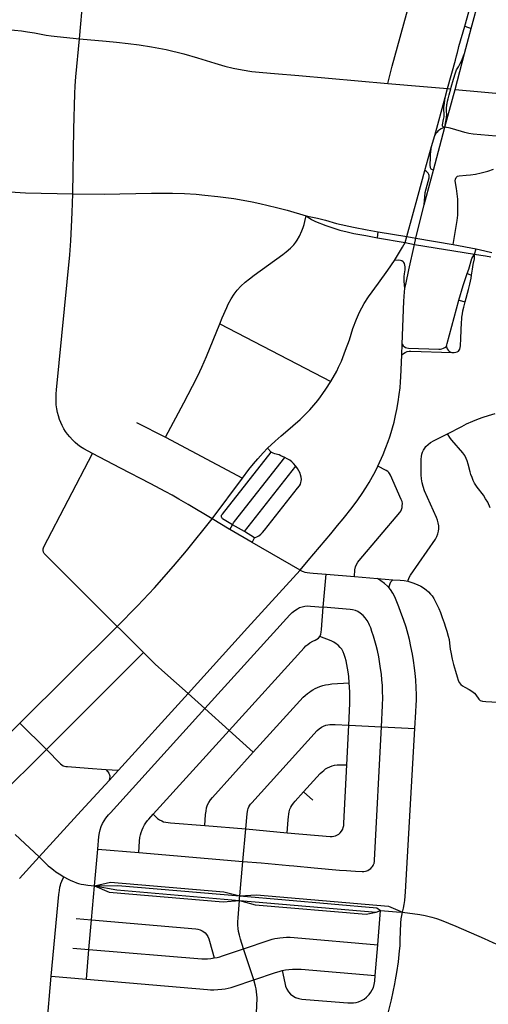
# Model space of a CAD drawing. Extents: x 1410746 to 1533160, y 578873 to 704954.
# Tile 68 of 227: x 1486740 to 1490612, y 620538 to 628678. Entities that reach past the tile are written whole.
import ezdxf

# ---------------------------------------------------------------- set-up
doc = ezdxf.new("R2010")
doc.units = 0
doc.header["$MEASUREMENT"] = 0
doc.layers.add('MC_STREETS', color=254, linetype='CONTINUOUS')

msp = doc.modelspace()

# ---------------------------------------------------------------- linework, layer by layer
at = {"layer": 'MC_STREETS'}
for p, q in [((1490419.424325, 628623.730475), (1490585.98435, 629236.288625)), ((1490470.0115, 628605.655375), (1490591.684225, 629055.731125)), ((1487232.39675, 628518.936575), (1487265.18285, 628863.066)), ((1490415.736675, 628397.924175), (1490470.0115, 628605.655375)), ((1490419.424325, 628623.730475), (1490470.0115, 628605.655375)), ((1490336.9983, 628101.396875), (1490415.736675, 628397.924175)), ((1489781.176425, 628151.33815), (1490077.83025, 628124.334275)), ((1490077.83025, 628124.334275), (1490274.38425, 628108.404725)), ((1490256.10195, 628035.307675), (1490274.38425, 628108.404725)), ((1490274.38425, 628108.404725), (1490302.042525, 628106.081125)), ((1490336.9983, 628101.396875), (1491222.35965, 628022.44325)), ((1490169.627425, 627721.578125), (1490256.10195, 628035.307675)), ((1490158.752275, 627432.627725), (1490253.253825, 627787.997725)), ((1490143.013575, 627628.6242), (1490169.627425, 627721.578125)), ((1490086.363875, 627430.18235), (1490143.013575, 627628.6242)), ((1490082.193275, 627146.0106), (1490158.752275, 627432.627725)), ((1489695.561625, 626875.080175), (1489702.4509, 626924.3826)), ((1489695.561625, 626875.080175), (1489923.687175, 626835.527075)), ((1489702.4509, 626924.3826), (1489940.134975, 626884.068125)), ((1489923.687175, 626835.527075), (1489940.134975, 626884.068125)), ((1489940.134975, 626884.068125), (1490014.146625, 626870.3456)), ((1490002.427875, 626819.998375), (1490014.146625, 626870.3456)), ((1490014.146625, 626870.3456), (1490320.726025, 626818.5858)), ((1489923.687175, 626835.527075), (1490002.427875, 626819.998375)), ((1489955.6751, 626609.0145), (1490002.427875, 626819.998375)), ((1490002.427875, 626819.998375), (1490498.789425, 626739.321475)), ((1490320.726025, 626818.5858), (1490511.27035, 626783.24475)), ((1490498.789425, 626739.321475), (1490511.27035, 626783.24475)), ((1490437.918625, 626578.413), (1490474.4496, 626565.79885)), ((1490369.493975, 626358.76665), (1490420.4053, 626343.828875)), ((1488393.886925, 626163.6368), (1489309.73865, 625685.66425)), ((1489896.85805, 625907.531925), (1489900.221175, 625994.4216)), ((1487704.03505, 625347.464025), (1487943.12375, 625226.0102)), ((1487943.12375, 625226.0102), (1488581.197475, 624888.643525)), ((1488818.867975, 625101.049975), (1488787.847075, 625134.3084)), ((1488596.259675, 624445.543625), (1489020.466825, 624986.549425)), ((1488330.998125, 624550.72025), (1488581.197475, 624888.643525)), ((1488471.469225, 624466.8405), (1488330.998125, 624550.72025)), ((1488476.576525, 624463.814025), (1488497.02995, 624502.936825)), ((1488596.259675, 624445.543625), (1488497.02995, 624502.936825)), ((1488680.01475, 624393.316375), (1488596.259675, 624445.543625)), ((1488660.71195, 624354.699325), (1488680.01475, 624393.316375)), ((1489056.288075, 624125.934425), (1488660.71195, 624354.699325)), ((1489248.363675, 623820.814225), (1489271.2396, 624093.618475)), ((1489271.2396, 624093.618475), (1489505.29695, 624075.73115)), ((1489505.29695, 624075.73115), (1489697.083625, 624056.9937)), ((1489697.083625, 624056.9937), (1489822.77615, 624046.8076)), ((1486741.86605, 622862.353225), (1487544.742075, 623662.475975)), ((1486960.431775, 622644.075725), (1487763.2891, 623446.47465)), ((1487555.289875, 622472.3995), (1488131.790975, 623108.385125)), ((1488131.790975, 623108.385125), (1488270.40045, 622982.9681)), ((1488270.40045, 622982.9681), (1488470.0128, 622801.1854)), ((1486439.093775, 622558.956675), (1486741.86605, 622862.353225)), ((1486741.86605, 622862.353225), (1486960.431775, 622644.075725)), ((1487842.641425, 622108.86555), (1488470.0128, 622801.1854)), ((1488470.0128, 622801.1854), (1488668.9338, 622621.17315)), ((1489442.5523, 622516.829625), (1489460.5384, 622845.083675)), ((1489460.5384, 622845.083675), (1489728.7163, 622832.39135)), ((1489671.943825, 621728.12095), (1489728.7163, 622832.39135)), ((1489728.7163, 622832.39135), (1490005.6407, 622818.519325)), ((1486476.717975, 622163.1627), (1486960.431775, 622644.075725)), ((1487450.825275, 622477.68175), (1487555.289875, 622472.3995)), ((1487479.483475, 622387.642475), (1487555.289875, 622472.3995)), ((1489084.4575, 622293.423575), (1489163.2389, 622225.45845)), ((1488270.2027, 622016.60575), (1488607.897625, 621987.57315)), ((1488583.05235, 621718.53135), (1488607.897625, 621987.57315)), ((1488607.897625, 621987.57315), (1488949.760475, 621956.50155)), ((1486702.441275, 621941.02075), (1486899.265275, 621756.701775)), ((1487357.560375, 621515.901275), (1487384.0718, 621820.9944)), ((1487384.0718, 621820.9944), (1487722.898825, 621791.429125)), ((1486737.30085, 621578.520875), (1486899.265275, 621756.701775)), ((1487722.898825, 621791.429125), (1488583.05235, 621718.53135)), ((1488558.808625, 621433.367575), (1488583.05235, 621718.53135)), ((1487332.168075, 621235.948575), (1487357.560375, 621515.901275)), ((1488555.992325, 621396.69055), (1488557.2348, 621414.08315)), ((1488555.992325, 621396.69055), (1489686.59745, 621299.639225)), ((1487205.535175, 621245.96625), (1487332.168075, 621235.948575)), ((1487310.9512, 620991.743125), (1487332.168075, 621235.948575)), ((1489686.59745, 621299.639225), (1489721.8481, 621313.910725)), ((1489698.665275, 621030.05865), (1489721.8481, 621313.910725)), ((1487179.1316, 621000.973425), (1487310.9512, 620991.743125)), ((1487290.786225, 620744.391575), (1487310.9512, 620991.743125)), ((1488674.240725, 620740.3919), (1488590.2436, 620996.68995)), ((1489676.979625, 620775.448275), (1489698.665275, 621030.05865)), ((1486953.161625, 620224.36085), (1486999.2911, 620770.510075)), ((1486999.2911, 620770.510075), (1487290.786225, 620744.391575))]:
    msp.add_line(p, q, dxfattribs=at)
for points in [[(1489781.176425, 628151.33815), (1489818.504025, 628292.675225), (1490097.4453, 629314.4842), (1490117.197075, 629374.80405)], [(1485767.677175, 628675.96235), (1485834.1921, 628667.4669), (1485865.815775, 628664.475475), (1485935.04595, 628660.62935), (1485968.379, 628658.492625), (1485998.720625, 628655.92855), (1486753.822, 628584.7602), (1486803.162175, 628578.008375), (1486861.5791, 628568.435975), (1486957.41515, 628551.001125), (1486998.9648, 628544.768675), (1487049.863075, 628538.53625), (1487232.39675, 628518.936575)], [(1490274.38425, 628108.404725), (1490340.164975, 628344.335375), (1490349.55635, 628379.86155), (1490356.512375, 628405.59705), (1490366.205275, 628442.210175), (1490369.53925, 628454.898475), (1490419.424325, 628623.730475)], [(1487177.8459, 627237.8038), (1487187.254275, 627771.801725), (1487196.1461, 628065.6996), (1487199.221275, 628130.43005), (1487203.328725, 628204.30415), (1487232.39675, 628518.936575)], [(1487232.39675, 628518.936575), (1487453.444375, 628500.1264), (1487539.95765, 628492.294725), (1487636.555225, 628482.0864), (1487727.21875, 628470.533275), (1487829.331725, 628454.392225), (1487950.4332, 628430.6062), (1488095.798725, 628395.43205), (1488207.72795, 628362.712625), (1488350.9324, 628317.38005), (1488434.331175, 628293.580225), (1488502.6857, 628277.71575), (1488577.825325, 628263.544525), (1488657.48625, 628250.3815), (1488747.616, 628240.299475), (1488845.6627, 628232.254225), (1489045.540675, 628216.809475), (1489781.176425, 628151.33815)], [(1490302.042525, 628106.081125), (1490305.509625, 628119.687825), (1490323.649975, 628185.010925), (1490328.7536, 628203.72415), (1490334.36755, 628223.11785), (1490339.641275, 628237.7482), (1490347.2967, 628256.121175), (1490349.8485, 628261.905275), (1490355.19295, 628271.84295), (1490364.50855, 628286.74795), (1490380.65565, 628315.005325), (1490393.076475, 628340.77855), (1490410.14445, 628386.740975), (1490415.736675, 628397.924175)], [(1490253.253825, 627787.997725), (1490258.084125, 627822.3074), (1490263.2369, 627848.8074), (1490266.917475, 627871.9949), (1490268.021625, 627894.4463), (1490267.230425, 627920.146025), (1490266.410025, 627933.0078), (1490266.8864, 627951.58595), (1490268.0773, 627965.162275), (1490269.2682, 627975.64225), (1490270.935475, 627985.88405), (1490275.49765, 628003.56875), (1490280.667975, 628023.736925), (1490289.052025, 628055.099525), (1490302.042525, 628106.081125)], [(1490253.253825, 627787.997725), (1490315.210625, 628020.200525), (1490336.9983, 628101.396875)], [(1490253.253825, 627787.997725), (1490237.76935, 627793.179025), (1490235.04055, 627795.39155), (1490233.57325, 627797.906925), (1490232.234975, 627801.826475), (1490232.580875, 627809.090325), (1490242.611925, 627853.3653), (1490246.4168, 627874.810975), (1490247.8004, 627896.94845), (1490245.0332, 627938.110325), (1490245.0332, 627954.367525), (1490246.4168, 627969.58705), (1490254.02655, 628009.019425), (1490256.10195, 628035.307675)], [(1490253.253825, 627787.997725), (1490238.80705, 627783.839775), (1490222.895725, 627776.230025), (1490208.7139, 627766.890775), (1490196.261575, 627757.205625), (1490188.122275, 627748.704575), (1490178.966675, 627735.41405), (1490169.627425, 627721.578125)], [(1490960.2233, 627622.10925), (1490949.1055, 627646.562125), (1490941.991775, 627658.079575), (1490931.15185, 627670.952), (1490918.52335, 627680.36185), (1490900.697425, 627690.5481), (1490881.916525, 627696.277875), (1490866.955475, 627698.187775), (1490488.104975, 627731.4567), (1490451.3133, 627736.918525), (1490417.82025, 627745.015725), (1490389.848025, 627754.217125), (1490297.348775, 627779.784075), (1490253.253825, 627787.997725)], [(1490158.752275, 627432.627725), (1490144.928025, 627439.481775), (1490140.3974, 627443.08305), (1490137.008875, 627447.57405), (1490134.472725, 627453.7707), (1490133.043325, 627461.12815), (1490132.5837, 627466.60155), (1490134.023025, 627546.31395), (1490134.980425, 627565.2747), (1490136.90355, 627584.102425), (1490143.013575, 627628.6242)], [(1489940.134975, 626884.068125), (1490032.843725, 627227.115525), (1490086.363875, 627430.18235)], [(1490082.193275, 627146.0106), (1490091.403575, 627248.3838), (1490122.5883, 627369.1536), (1490123.644725, 627380.4272), (1490123.233325, 627388.45015), (1490121.415075, 627396.499325), (1490116.283525, 627407.889725), (1490112.787725, 627412.596275), (1490107.585225, 627418.14355), (1490102.480075, 627421.9937), (1490086.363875, 627430.18235)], [(1490346.06575, 627373.4352), (1490357.119, 627382.71995), (1490370.825025, 627386.6991), (1490428.744075, 627391.1204), (1490464.114475, 627394.65745), (1490506.36165, 627401.30845), (1490553.42475, 627411.900525), (1490607.806725, 627426.048675), (1490654.3176, 627440.985075)], [(1485458.932925, 627367.06895), (1485543.3632, 627353.076525), (1485766.50385, 627323.69665), (1485926.591775, 627307.903375), (1486085.617375, 627295.4103), (1486264.3188, 627281.816175), (1486480.6776, 627265.6866), (1486787.032975, 627247.12365), (1487177.8459, 627237.8038)], [(1490320.726025, 626818.5858), (1490344.6338, 626952.5678), (1490350.044925, 626985.245025), (1490354.90835, 627017.520525), (1490358.887525, 627062.617775), (1490360.2139, 627109.04145), (1490360.2139, 627152.812325), (1490358.887525, 627192.604025), (1490355.350475, 627239.027675), (1490350.48705, 627282.356425), (1490338.991675, 627345.138875), (1490339.875925, 627359.729175), (1490346.06575, 627373.4352)], [(1487342.526525, 625091.3132), (1487306.07, 625110.158925), (1487270.42385, 625130.0871), (1487242.636675, 625147.769825), (1487219.901725, 625164.049175), (1487198.85085, 625182.293275), (1487176.568275, 625203.21535), (1487153.100275, 625229.44725), (1487134.98905, 625252.2793), (1487118.8575, 625274.3558), (1487105.38495, 625296.2487), (1487090.409075, 625323.706925), (1487078.7205, 625347.893525), (1487068.767575, 625372.92185), (1487059.63435, 625401.7838), (1487052.6174, 625429.290275), (1487046.442475, 625459.60355), (1487042.20635, 625493.206225), (1487040.26755, 625523.598225), (1487039.986875, 625552.5081), (1487041.67485, 625583.930775), (1487044.477725, 625616.502775), (1487154.05585, 626732.673575), (1487162.279325, 626850.493275), (1487168.500575, 626965.58635), (1487173.38445, 627083.7607), (1487177.8459, 627237.8038)], [(1487177.8459, 627237.8038), (1487438.35575, 627236.52965), (1487828.3406, 627242.33265), (1487918.9618, 627243.16795), (1488003.641425, 627242.2946), (1488101.769775, 627239.58505), (1488198.992, 627234.0295), (1488269.825325, 627227.7795), (1488377.114425, 627216.651925), (1488443.436425, 627208.33505), (1488509.40865, 627198.612825), (1488585.79755, 627185.418375), (1488659.684, 627170.77175), (1488723.29755, 627158.33505), (1488792.3229, 627142.299525), (1488862.461775, 627125.63285), (1488949.686425, 627102.7795), (1489107.3422, 627054.925675)], [(1490014.146625, 626870.3456), (1490053.870925, 627039.158075), (1490082.193275, 627146.0106)], [(1488393.886925, 626163.6368), (1488413.6786, 626212.94235), (1488450.48415, 626297.31735), (1488463.331375, 626325.095125), (1488485.900825, 626369.8868), (1488510.5536, 626407.3868), (1488536.942475, 626441.06735), (1488568.192475, 626475.44235), (1488601.873025, 626507.039575), (1488638.225875, 626536.222625), (1488676.963175, 626565.962875), (1488914.514925, 626737.625325), (1488942.201325, 626758.764), (1488977.587275, 626788.6328), (1489004.928125, 626816.796425), (1489022.4852, 626837.595275), (1489033.511075, 626855.2386), (1489051.2814, 626887.327125), (1489072.118625, 626932.837525), (1489082.204875, 626960.335175), (1489090.273375, 626984.42745), (1489096.051325, 627008.1635), (1489107.3422, 627054.925675)], [(1489107.3422, 627054.925675), (1489158.48645, 627046.328175), (1489200.278625, 627037.96975), (1489265.860175, 627019.966975), (1489358.37725, 626993.298625), (1489498.56305, 626961.971525), (1489611.556925, 626941.048475), (1489702.4509, 626924.3826)], [(1489107.3422, 627054.925675), (1489150.128025, 627025.110625), (1489183.56175, 627008.39375), (1489269.7179, 626975.602975), (1489326.298075, 626956.95725), (1489384.9659, 626938.0918), (1489446.227675, 626922.478375), (1489501.6607, 626910.143925), (1489600.57655, 626892.18595), (1489695.561625, 626875.080175)], [(1489836.30345, 626688.0306), (1489902.0822, 626795.8591), (1489923.687175, 626835.527075)], [(1490511.27035, 626783.24475), (1490582.315625, 626767.403575), (1490640.819275, 626753.5695)], [(1489309.73865, 625685.66425), (1489360.894625, 625773.2388), (1489374.6997, 625803.9451), (1489398.18555, 625855.5992), (1489431.9847, 625946.768975), (1489463.97185, 626031.41545), (1489493.578075, 626124.121625), (1489522.07965, 626203.004675), (1489547.9254, 626260.44355), (1489586.971275, 626331.4772), (1489622.058125, 626386.555825), (1489704.093725, 626499.03985), (1489782.965625, 626607.94055), (1489836.30345, 626688.0306)], [(1489926.04865, 626628.62495), (1489925.790725, 626635.7986), (1489922.925275, 626649.64825), (1489919.1578, 626661.01015), (1489913.7328, 626669.92265), (1489907.86075, 626677.06385), (1489897.26405, 626684.0664), (1489885.8978, 626687.38075), (1489872.0578, 626688.4701), (1489836.30345, 626688.0306)], [(1490437.918625, 626578.413), (1490450.63175, 626615.7902), (1490476.299675, 626702.4782), (1490498.789425, 626739.321475)], [(1490474.4496, 626565.79885), (1490480.73125, 626615.52845), (1490486.382625, 626653.20925), (1490496.697075, 626699.80705), (1490498.789425, 626739.321475)], [(1490498.789425, 626739.321475), (1490551.59335, 626732.12095), (1490587.836025, 626725.640475), (1490632.3504, 626717.1847)], [(1489923.447475, 626456.66695), (1489917.563675, 626514.956425), (1489916.025775, 626538.409175), (1489916.95675, 626555.439), (1489918.717075, 626576.8563), (1489924.48415, 626609.1519), (1489926.04865, 626628.62495)], [(1489923.447475, 626456.66695), (1489932.045475, 626501.07305), (1489955.6751, 626609.0145)], [(1490369.493975, 626358.76665), (1490404.692075, 626480.74265), (1490417.8644, 626522.589225), (1490437.918625, 626578.413)], [(1490420.4053, 626343.828875), (1490449.088625, 626447.4832), (1490460.620425, 626492.0766), (1490465.812375, 626515.28405), (1490470.000125, 626539.625375), (1490474.4496, 626565.79885)], [(1489900.221175, 625994.4216), (1489915.143225, 626351.96115), (1489920.559025, 626427.782575), (1489923.447475, 626456.66695)], [(1490267.718875, 625975.8456), (1490269.07575, 625989.668975), (1490270.9134, 626000.002775), (1490369.493975, 626358.76665)], [(1490310.929825, 625926.763625), (1490329.482325, 625926.29395), (1490344.9819, 625927.937825), (1490355.78465, 625932.399825), (1490364.708625, 625938.270875), (1490371.51905, 625945.550975), (1490376.685575, 625954.944675), (1490380.2082, 625968.095825), (1490382.08695, 625981.246975), (1490385.9148, 626041.64985), (1490390.810525, 626176.801325), (1490392.3335, 626197.902975), (1490394.1442, 626219.36325), (1490397.718325, 626244.798225), (1490402.156975, 626271.30965), (1490408.914175, 626301.4205), (1490420.4053, 626343.828875)], [(1487943.12375, 625226.0102), (1488096.2503, 625510.8361), (1488166.21755, 625646.79745), (1488210.557075, 625733.71385), (1488244.31975, 625803.7978), (1488283.8937, 625893.087825), (1488393.886925, 626163.6368)], [(1489900.221175, 625994.4216), (1489909.740125, 625982.1806), (1489917.6081, 625974.5664), (1489929.029375, 625967.206025), (1489939.435425, 625964.414175), (1489951.87065, 625963.360675), (1490202.15135, 625954.92755), (1490215.950575, 625955.2152), (1490228.3167, 625956.828175), (1490241.181725, 625961.05055), (1490252.051925, 625966.944925), (1490267.718875, 625975.8456)], [(1490267.718875, 625975.8456), (1490269.597625, 625965.51255), (1490273.12025, 625956.353725), (1490280.1655, 625945.550975), (1490288.610825, 625937.112575), (1490298.24835, 625931.460475), (1490310.929825, 625926.763625)], [(1489699.4536, 624986.74015), (1489742.3779, 625081.74595), (1489766.12935, 625140.69535), (1489784.7299, 625190.48755), (1489798.198025, 625228.3807), (1489809.91215, 625266.034325), (1489821.072475, 625304.38005), (1489833.091275, 625350.7383), (1489846.0012, 625405.3484), (1489856.404425, 625454.239575), (1489867.7169, 625519.28775), (1489876.587925, 625579.3818), (1489883.16965, 625634.3249), (1489887.462075, 625683.83095), (1489889.911975, 625725.5455), (1489892.3496, 625782.52815), (1489896.85805, 625907.531925)], [(1489896.85805, 625907.531925), (1489909.993925, 625917.20625), (1489924.207075, 625926.08945), (1489942.7349, 625933.449825), (1489957.45565, 625936.4955), (1489972.15115, 625937.2253), (1490310.929825, 625926.763625)], [(1488787.847075, 625134.3084), (1488851.38875, 625194.0306), (1488899.3054, 625236.391725), (1488936.11095, 625268.336175), (1489056.24985, 625371.8084), (1489095.13875, 625410.697275), (1489136.11095, 625453.4056), (1489171.237925, 625492.245175), (1489202.1572, 625528.9573), (1489225.74855, 625560.4784), (1489245.097275, 625586.708325), (1489269.11855, 625621.95795), (1489309.73865, 625685.66425)], [(1490276.175525, 625254.9943), (1490393.918025, 625315.43965), (1490432.98815, 625335.636925), (1490482.9847, 625358.814125), (1490530.3324, 625378.6803), (1490570.72695, 625392.917725), (1490613.439225, 625406.161825), (1490669.726725, 625422.054775)], [(1489947.641225, 624035.998725), (1489957.8807, 624067.5048), (1489967.72635, 624086.0146), (1490176.152175, 624383.61725), (1490188.079475, 624403.977325), (1490196.30845, 624426.313125), (1490201.0107, 624449.530575), (1490203.06795, 624469.809125), (1490203.06795, 624493.0266), (1490198.659575, 624519.183), (1490192.575375, 624540.7544), (1490183.0833, 624562.091225), (1490085.51115, 624781.334675), (1490072.851525, 624818.066175), (1490064.9387, 624849.517625), (1490059.94255, 624881.25795), (1490057.79085, 624914.893075), (1490057.8853, 625045.5436), (1490059.060875, 625065.23435), (1490061.9998, 625084.631225), (1490068.171525, 625101.383075), (1490075.812725, 625117.841025), (1490086.686725, 625135.47455), (1490096.97295, 625149.58135), (1490114.018675, 625166.6271), (1490133.72805, 625181.59825), (1490164.150225, 625198.1481), (1490276.175525, 625254.9943)], [(1490628.33885, 624642.307475), (1490606.817175, 624687.668575), (1490590.1056, 624716.5054), (1490571.05805, 624746.6049), (1490519.737125, 624813.818775), (1490498.877625, 624846.929075), (1490487.289025, 624869.444075), (1490477.867825, 624893.121075), (1490468.973525, 624916.4157), (1490462.62045, 624938.86325), (1490446.102425, 625001.970525), (1490437.208125, 625030.77115), (1490430.008225, 625049.232925), (1490417.725325, 625075.666275), (1490401.63085, 625096.8432), (1490309.72295, 625201.8808), (1490299.435875, 625215.955975), (1490276.175525, 625254.9943)], [(1487544.742075, 623662.475975), (1487517.5067, 623688.487725), (1487447.4476, 623758.25125), (1487061.44675, 624145.23745), (1486952.25475, 624253.401875), (1486942.95715, 624263.72705), (1486935.721675, 624275.47965), (1486932.280075, 624288.98745), (1486934.103, 624303.8312), (1486939.57175, 624318.935375), (1487342.526525, 625091.3132)], [(1488330.998125, 624550.72025), (1488130.406225, 624670.32305), (1488055.55025, 624714.68215), (1487999.485275, 624746.103175), (1487947.42495, 624774.443725), (1487818.352275, 624843.446775), (1487572.220875, 624971.287225), (1487342.526525, 625091.3132)], [(1488497.02995, 624502.936825), (1488416.515275, 624552.03555), (1488411.987425, 624555.98115), (1488408.984775, 624560.7222), (1488407.22625, 624566.783875), (1488406.759725, 624571.8931), (1488407.117, 624575.89375), (1488408.0435, 624580.248075), (1488410.369625, 624584.21165), (1488415.275775, 624590.676525), (1488818.867975, 625101.049975)], [(1488581.197475, 624888.643525), (1488634.027625, 624958.961175), (1488672.916525, 625006.877825), (1488707.98595, 625048.197275), (1488750.347075, 625096.11395), (1488787.847075, 625134.3084)], [(1488929.54505, 625057.5604), (1488898.034625, 625072.924975), (1488882.930475, 625079.174975), (1488870.17005, 625083.60205), (1488846.992975, 625089.59165), (1488833.4513, 625094.27915), (1488818.867975, 625101.049975)], [(1488497.02995, 624502.936825), (1488505.7932, 624517.2864), (1488515.30825, 624530.503), (1488929.54505, 625057.5604)], [(1488680.01475, 624393.316375), (1488703.948375, 624405.102225), (1488716.003375, 624411.987475), (1488731.367975, 624423.96665), (1488745.9513, 624438.549975), (1488761.315875, 624457.299975), (1489036.426425, 624803.362475), (1489051.159625, 624823.1854), (1489058.711725, 624836.46665), (1489063.659625, 624850.52915), (1489066.524225, 624863.28955), (1489067.04505, 624876.831225), (1489065.164225, 624894.62705), (1489060.492325, 624915.481325), (1489056.051325, 624928.89595), (1489046.838725, 624948.3514), (1489034.1679, 624966.982225), (1489020.466825, 624986.549425)], [(1489020.466825, 624986.549425), (1489002.722125, 625008.862475), (1488987.617975, 625023.1854), (1488971.992975, 625035.16455), (1488951.159625, 625047.143725), (1488929.54505, 625057.5604)], [(1489056.288075, 624125.934425), (1489123.79845, 624207.319675), (1489311.452425, 624428.484875), (1489366.660775, 624495.845975), (1489412.146875, 624552.095975), (1489485.758, 624645.49875), (1489533.67465, 624708.345975), (1489570.590725, 624761.225725), (1489600.1425, 624806.207925), (1489627.545025, 624851.548475), (1489656.1868, 624900.9016), (1489677.13295, 624940.66805), (1489699.4536, 624986.74015)], [(1489505.29695, 624075.73115), (1489509.6942, 624128.466825), (1489515.55395, 624153.098325), (1489524.052625, 624173.02625), (1489534.89575, 624191.781925), (1489545.738875, 624206.4348), (1489880.715725, 624602.376225), (1489889.471975, 624614.2257), (1489895.609925, 624628.937575), (1489899.3335, 624644.328275), (1489901.319375, 624658.97425), (1489902.312325, 624676.847325), (1489899.3335, 624694.2239), (1489893.127575, 624711.35225), (1489803.044275, 624912.624175), (1489796.46255, 624924.92915), (1489789.59465, 624934.3725), (1489781.009775, 624942.6712), (1489768.41865, 624950.9699), (1489699.4536, 624986.74015)], [(1487544.742075, 623662.475975), (1487712.153625, 623832.50625), (1487853.202925, 623981.507625), (1488011.3908, 624159.402), (1488119.2721, 624285.948625), (1488330.998125, 624550.72025)], [(1488660.71195, 624354.699325), (1488476.576525, 624463.814025), (1488471.469225, 624466.8405)], [(1488131.790975, 623108.385125), (1488623.2876, 623649.935425), (1489056.288075, 624125.934425)], [(1489056.288075, 624125.934425), (1489072.5597, 624117.9846), (1489082.20855, 624114.6574), (1489095.9408, 624110.927875), (1489113.99925, 624108.106225), (1489135.835375, 624105.124675), (1489165.6284, 624101.9117), (1489271.2396, 624093.618475)], [(1489791.22755, 623982.609875), (1489778.75485, 623993.98205), (1489753.11075, 624017.10175), (1489724.828775, 624038.370175), (1489697.083625, 624056.9937)], [(1489791.22755, 623982.609875), (1489794.52915, 624000.952075), (1489800.39865, 624017.093225), (1489807.00185, 624030.2996), (1489822.77615, 624046.8076)], [(1489822.77615, 624046.8076), (1489883.0538, 624043.87525), (1489916.922825, 624040.72465), (1489947.641225, 624035.998725)], [(1489947.641225, 624035.998725), (1489988.599125, 624022.60865), (1490025.2249, 624007.24945), (1490054.368025, 623993.46555), (1490076.422275, 623980.863125), (1490098.625325, 623965.08675), (1490116.961775, 623948.762825), (1490135.29825, 623928.637425), (1490147.373475, 623913.6552), (1490160.5668, 623893.97705), (1490173.08925, 623871.168275), (1490189.6368, 623838.0732), (1490201.935625, 623811.015725), (1490216.47065, 623776.35535), (1490231.740525, 623736.900225), (1490247.7768, 623692.7232), (1490259.181175, 623656.944725), (1490269.58775, 623623.358575), (1490281.3933, 623582.039125), (1490287.990525, 623554.26135), (1490292.1572, 623523.7058), (1490294.240525, 623497.3169), (1490297.365525, 623472.664125), (1490301.5322, 623448.7058), (1490313.33775, 623392.108575), (1490325.490525, 623347.664125), (1490341.46275, 623290.719675), (1490355.004425, 623244.539125), (1490362.296075, 623218.150225), (1490371.671075, 623199.400225), (1490384.833175, 623182.979875), (1490399.44885, 623170.233575), (1490418.546075, 623158.428), (1490453.96275, 623140.025225), (1490476.5322, 623126.483575), (1490497.0183, 623110.51135), (1490510.21275, 623095.233575), (1490533.82385, 623059.8169), (1490545.629425, 623050.094675), (1490563.684975, 623044.1919), (1490591.809975, 623040.719675), (1490691.809975, 623034.469675)], [(1490005.6407, 622818.519325), (1490013.86385, 622954.6263), (1490016.8367, 623011.940325), (1490018.304075, 623053.393725), (1490018.6709, 623097.781875), (1490016.46985, 623155.3764), (1490013.16825, 623219.94095), (1490008.399275, 623273.5002), (1490003.26345, 623320.0894), (1489994.4592, 623378.78445), (1489985.2881, 623431.243175), (1489972.44855, 623496.908275), (1489959.609, 623552.668575), (1489948.603675, 623595.956175), (1489933.196225, 623654.2844), (1489912.286125, 623719.2158), (1489890.275475, 623777.544025), (1489873.0338, 623824.50005), (1489840.017825, 623905.5726), (1489823.143, 623937.8549), (1489804.8008, 623965.73505), (1489791.22755, 623982.609875)], [(1488270.40045, 622982.9681), (1488971.491475, 623758.103525), (1488992.11995, 623778.0082), (1489013.110325, 623794.65575), (1489034.462625, 623808.046175), (1489052.9197, 623817.09375), (1489072.824375, 623823.608), (1489095.624275, 623828.67465), (1489118.062275, 623830.846075), (1489142.742225, 623830.52745), (1489248.363675, 623820.814225)], [(1489219.2623, 623579.39475), (1489227.49435, 623596.6072), (1489231.984575, 623614.942225), (1489234.60385, 623637.393275), (1489248.363675, 623820.814225)], [(1489624.608675, 623686.495575), (1489621.81415, 623692.566425), (1489610.65915, 623711.1581), (1489594.54635, 623734.08785), (1489578.43355, 623751.74995), (1489554.264375, 623771.2712), (1489533.503675, 623784.285375), (1489513.9824, 623792.031925), (1489490.43295, 623799.468575), (1489469.220175, 623802.80475), (1489248.363675, 623820.814225)], [(1489728.7163, 622832.39135), (1489737.327275, 623006.8244), (1489739.139275, 623073.095575), (1489738.322, 623123.35115), (1489736.46285, 623171.999375), (1489733.054375, 623219.0983), (1489728.7163, 623266.197225), (1489722.519075, 623314.84545), (1489716.941575, 623351.4091), (1489706.4063, 623411.212325), (1489695.251275, 623462.959175), (1489684.716, 623504.4806), (1489662.405975, 623582.255775), (1489650.63125, 623620.058875), (1489640.095975, 623651.354875), (1489630.800125, 623673.04515), (1489624.608675, 623686.495575)], [(1487544.742075, 623662.475975), (1487573.0119, 623636.397675), (1487599.96925, 623610.02635), (1487763.2891, 623446.47465)], [(1488470.0128, 622801.1854), (1489089.20815, 623484.641025), (1489103.851175, 623500.0301), (1489119.58505, 623513.577325), (1489136.698225, 623525.640925), (1489161.8205, 623539.2629), (1489181.4697, 623547.963275), (1489194.94035, 623555.44695), (1489208.410975, 623565.9241), (1489219.2623, 623579.39475)], [(1489462.856175, 623196.60435), (1489458.74015, 623247.119225), (1489453.7699, 623286.061275), (1489448.6372, 623317.09165), (1489437.037475, 623377.3353), (1489430.302175, 623405.399125), (1489422.070125, 623430.843625), (1489412.7155, 623452.172125), (1489400.367425, 623473.12645), (1489387.271, 623488.842175), (1489371.181075, 623505.680475), (1489354.342775, 623519.1511), (1489334.511025, 623531.124975), (1489314.679275, 623541.60215), (1489219.2623, 623579.39475)], [(1487763.2891, 623446.47465), (1487859.8733, 623349.82925), (1487939.2803, 623276.8686), (1488131.790975, 623108.385125)], [(1488668.9338, 622621.17315), (1489083.4724, 623075.849375), (1489099.356325, 623091.234775), (1489117.1568, 623106.629775), (1489134.23565, 623119.378775), (1489147.465725, 623128.51955), (1489161.5974, 623137.3077), (1489180.3474, 623147.724375), (1489201.34825, 623157.385175), (1489220.83255, 623165.804325), (1489244.40615, 623173.742375), (1489267.500175, 623178.974375), (1489292.500175, 623182.793825), (1489320.292025, 623186.1272), (1489462.856175, 623196.60435)], [(1489460.5384, 622845.083675), (1489468.094775, 623023.3571), (1489468.843125, 623066.0141), (1489467.720575, 623119.896625), (1489462.856175, 623196.60435)], [(1487384.0718, 621820.9944), (1487393.098675, 621926.11035), (1487397.6677, 621954.379325), (1487403.6737, 621979.49535), (1487412.955725, 622007.3414), (1487423.875725, 622031.911425), (1487437.52575, 622055.389425), (1487450.57745, 622075.404975), (1487461.357925, 622089.265625), (1487473.458475, 622103.34625), (1487489.2992, 622121.167075), (1488270.40045, 622982.9681)], [(1488607.897625, 621987.57315), (1488618.561675, 622112.27765), (1488620.854975, 622130.752725), (1488623.76265, 622145.49875), (1488627.708775, 622157.7525), (1488633.9395, 622171.252375), (1488640.793275, 622184.129175), (1488647.231675, 622193.68295), (1488656.993125, 622204.69055), (1489198.72795, 622800.942575), (1489215.61505, 622815.925175), (1489232.742325, 622828.71745), (1489250.637625, 622837.487775), (1489269.096925, 622844.08755), (1489287.143225, 622848.7796), (1489303.024, 622850.94515), (1489323.957725, 622852.02795), (1489346.6961, 622850.94515), (1489460.5384, 622845.083675)], [(1489902.356525, 621298.428175), (1489911.825225, 621332.73645), (1489918.075225, 621362.25035), (1489921.729625, 621395.003275), (1489926.982725, 621466.57615), (1490005.6407, 622818.519325)], [(1486960.431775, 622644.075725), (1487076.325375, 622527.036625), (1487087.118, 622517.359825), (1487099.717725, 622509.971), (1487111.116025, 622505.812175), (1487121.153725, 622504.0369), (1487133.5572, 622502.635775), (1487305.3663, 622490.8197), (1487450.825275, 622477.68175)], [(1488270.2027, 622016.60575), (1488276.098425, 622106.266975), (1488279.223425, 622135.433625), (1488284.431775, 622162.16975), (1488292.7651, 622186.4753), (1488302.83455, 622206.6142), (1488317.4328, 622228.125475), (1488332.69565, 622247.5864), (1488668.9338, 622621.17315)], [(1487450.825275, 622477.68175), (1487468.79505, 622460.583025), (1487476.17725, 622449.14965), (1487479.40855, 622441.437725), (1487481.527975, 622434.4758), (1487483.064375, 622426.431525), (1487483.21465, 622419.507), (1487483.001075, 622408.217), (1487479.483475, 622387.642475)], [(1489084.4575, 622293.423575), (1489223.63695, 622447.03795), (1489238.4807, 622460.579625), (1489252.02235, 622472.03795), (1489267.64735, 622483.235875), (1489284.314025, 622492.610875), (1489301.501525, 622500.6838), (1489321.2932, 622508.4963), (1489340.564025, 622513.4442), (1489362.95985, 622517.09005), (1489385.876525, 622518.65255), (1489442.5523, 622516.829625)], [(1489413.520825, 621998.31525), (1489417.220325, 622016.3221), (1489418.73675, 622034.266525), (1489442.5523, 622516.829625)], [(1486899.265275, 621756.701775), (1487246.2106, 622136.3437), (1487479.483475, 622387.642475)], [(1488949.760475, 621956.50155), (1488958.561275, 622063.415125), (1488960.80755, 622087.8746), (1488963.553, 622110.0878), (1488967.2968, 622129.30595), (1488973.286875, 622150.021625), (1488980.5249, 622166.743925), (1488988.76125, 622181.469525), (1489001.989325, 622200.6877), (1489016.893, 622217.8286), (1489084.4575, 622293.423575)], [(1487722.898825, 621791.429125), (1487729.69135, 621887.115275), (1487732.76445, 621916.38665), (1487736.5839, 621938.26165), (1487742.486675, 621958.747775), (1487750.472775, 621981.3172), (1487758.806125, 622000.76165), (1487770.26445, 622021.595), (1487781.02835, 622038.26165), (1487795.26445, 622056.664425), (1487806.153625, 622069.48145), (1487842.641425, 622108.86555)], [(1487842.641425, 622108.86555), (1487879.63945, 622074.02555), (1487895.9589, 622063.26165), (1487912.972775, 622054.5811), (1487929.292225, 622047.63665), (1487946.65335, 622043.8172), (1487967.486675, 622041.039425), (1487985.542225, 622039.303325), (1488270.2027, 622016.60575)], [(1488949.760475, 621956.50155), (1489306.340325, 621925.63035), (1489321.68515, 621926.09445), (1489335.8385, 621927.863625), (1489350.2446, 621931.40195), (1489365.033775, 621937.637875), (1489377.476025, 621945.471875), (1489388.5358, 621956.070825), (1489400.0564, 621970.356375), (1489409.042475, 621985.793975), (1489413.520825, 621998.31525)], [(1486899.265275, 621756.701775), (1486946.8523, 621709.114775), (1486974.827675, 621683.735025), (1486993.8625, 621667.872675), (1487017.8002, 621649.126275), (1487039.14225, 621633.55235), (1487065.0988, 621616.5364), (1487103.9786, 621591.3434)], [(1488583.05235, 621718.53135), (1488734.799075, 621706.193125), (1488966.04205, 621685.7975), (1489004.524275, 621681.792275), (1489171.978325, 621666.609875), (1489382.14885, 621648.07285), (1489440.325225, 621643.696875), (1489476.0148, 621640.83795), (1489515.938275, 621638.627975), (1489569.33875, 621634.706725), (1489580.311175, 621634.4997), (1489583.700925, 621635.1644), (1489597.260275, 621637.823525), (1489607.16905, 621640.915375), (1489616.254675, 621645.115825), (1489627.63195, 621651.459), (1489640.21, 621661.78705), (1489650.5512, 621672.885775), (1489654.023625, 621677.920875), (1489659.23195, 621685.47335), (1489663.019675, 621692.32375), (1489666.24505, 621699.18495), (1489667.727, 621703.1646), (1489671.14465, 621720.22295), (1489671.943825, 621728.12095)], [(1486999.2911, 620770.510075), (1487063.614, 621445.510075), (1487067.52025, 621479.364225), (1487072.468175, 621507.489225), (1487076.200925, 621522.768975), (1487080.442825, 621535.939875), (1487088.324675, 621556.275775), (1487103.9786, 621591.3434)], [(1487103.9786, 621591.3434), (1487140.2077, 621572.637375), (1487163.3536, 621561.395475), (1487183.9265, 621552.541325), (1487209.70775, 621542.9059), (1487225.593175, 621537.43715), (1487247.7286, 621531.707975), (1487270.38485, 621527.2809), (1487303.19735, 621522.853825), (1487357.560375, 621515.901275)], [(1487357.560375, 621515.901275), (1487490.2844, 621547.548775), (1488425.53585, 621467.6602), (1488558.808625, 621433.367575)], [(1487357.560375, 621515.901275), (1487550.79855, 621519.302675), (1488558.808625, 621433.367575)], [(1487357.560375, 621515.901275), (1487542.780675, 621483.791325), (1488555.992325, 621396.69055)], [(1487357.560375, 621515.901275), (1487479.19145, 621464.5644), (1488421.30995, 621384.347475), (1488555.992325, 621396.69055)], [(1488557.2348, 621414.08315), (1488557.346025, 621415.543775), (1488558.808625, 621433.367575)], [(1488558.808625, 621433.367575), (1488695.4257, 621443.53375), (1489786.860725, 621349.670125), (1489902.356525, 621298.428175)], [(1488558.808625, 621433.367575), (1489690.1521, 621335.53665), (1489721.8481, 621313.910725)], [(1488590.2436, 620996.68995), (1488564.086175, 621076.83795), (1488554.9716, 621109.39005), (1488548.461175, 621138.903925), (1488544.98895, 621165.379625), (1488543.25285, 621191.4213), (1488542.932675, 621218.722325), (1488544.725325, 621254.026725), (1488555.992325, 621396.69055)], [(1488555.992325, 621396.69055), (1488684.9234, 621361.201375), (1489602.389675, 621282.452575), (1489686.59745, 621299.639225)], [(1487332.168075, 621235.948575), (1488194.071575, 621162.845375), (1488211.932125, 621160.0387), (1488230.302975, 621154.4254), (1488248.41865, 621145.750275), (1488261.94165, 621136.82), (1488271.892525, 621128.144875), (1488284.3949, 621113.85645), (1488293.070025, 621099.312875), (1488301.489975, 621080.176575), (1488308.37905, 621059.509375), (1488347.67825, 620920.864575)], [(1489721.8481, 621313.910725), (1489854.5344, 621302.356925), (1489902.356525, 621298.428175)], [(1489765.3367, 620325.624925), (1489766.350325, 620348.588725), (1489769.82255, 620380.7068), (1489777.91675, 620426.355475), (1489785.44755, 620463.6061), (1489811.0552, 620576.0193), (1489839.701025, 620707.095675), (1489846.21145, 620738.7797), (1489857.025175, 620800.83635), (1489870.2417, 620889.84405), (1489879.19755, 620978.797075), (1489882.669775, 621020.0297), (1489884.839925, 621069.9429), (1489888.893425, 621209.3093), (1489891.68635, 621243.50035), (1489896.200225, 621270.9309), (1489902.356525, 621298.428175)], [(1489902.356525, 621298.428175), (1490045.859475, 621280.8789), (1490089.25595, 621272.798175), (1490146.718875, 621257.534575), (1490183.531075, 621245.862425), (1490222.438275, 621232.39455), (1490344.1013, 621183.301125), (1490577.7475, 621080.90435), (1490648.481675, 621049.915875), (1490696.745575, 621030.1242), (1490740.495575, 621014.846425), (1490788.75945, 620998.8742), (1490839.654125, 620984.5361), (1490887.370575, 620973.179775), (1490939.8895, 620961.399475), (1491422.05945, 620854.09805), (1491732.833075, 620780.655775), (1491983.0588, 620719.302925)], [(1488590.2436, 620996.68995), (1488802.367425, 621067.723375), (1488825.807925, 621075.39385), (1488847.682925, 621080.9494), (1488868.863475, 621085.116075), (1488888.65515, 621088.588275), (1488915.738475, 621091.01885), (1488944.2107, 621092.0605), (1488975.464175, 621091.5819), (1489006.363475, 621089.977175), (1489698.665275, 621030.05865)], [(1487310.9512, 620991.743125), (1488245.306325, 620914.0032), (1488268.63505, 620913.179825), (1488291.96785, 620913.953625), (1488319.134875, 620916.19885), (1488347.67825, 620920.864575)], [(1488347.67825, 620920.864575), (1488372.104775, 620925.530325), (1488392.9634, 620930.470525), (1488416.841025, 620937.606375), (1488590.2436, 620996.68995)], [(1488909.91305, 620816.192325), (1488936.505825, 620821.7402), (1488964.9516, 620825.427625), (1488992.870575, 620828.324875), (1489034.485675, 620828.85165), (1489065.906275, 620827.6361), (1489676.979625, 620775.448275)], [(1488674.240725, 620740.3919), (1488852.711825, 620800.552775), (1488883.647225, 620809.839675), (1488909.91305, 620816.192325)], [(1488909.91305, 620816.192325), (1488930.05605, 620713.9358), (1488936.931175, 620687.908525), (1488946.2617, 620663.3545), (1488960.50305, 620639.782625), (1488976.7087, 620622.103725), (1488995.86085, 620607.3713), (1489017.468375, 620594.6032), (1489045.459975, 620584.7816), (1489071.830225, 620580.295125), (1489103.148675, 620577.272), (1489449.936875, 620549.92825), (1489474.242425, 620549.060175), (1489498.547975, 620549.92825), (1489520.6834, 620552.966425), (1489540.21465, 620558.6088), (1489564.4022, 620568.68225), (1489586.655625, 620581.612275), (1489606.631925, 620597.398475), (1489627.7468, 620618.09105)], [(1489627.7468, 620618.09105), (1489642.1049, 620637.516725), (1489653.4959, 620656.26505), (1489662.156475, 620675.905825), (1489668.5249, 620700.194825), (1489673.2667, 620727.793175), (1489676.979625, 620775.448275)], [(1487290.786225, 620744.391575), (1488292.352975, 620659.091275), (1488316.83265, 620657.867275), (1488344.1683, 620657.0513), (1488377.62385, 620659.091275), (1488408.63145, 620661.947225), (1488436.375075, 620666.027175), (1488462.07875, 620671.3311), (1488486.3047, 620676.8647), (1488511.0413, 620684.50395), (1488674.240725, 620740.3919)], [(1488685.175175, 620345.325775), (1488698.546275, 620512.96135), (1488700.3773, 620545.772225), (1488701.092225, 620568.64965), (1488700.73475, 620591.88455), (1488699.304925, 620614.761975), (1488696.63775, 620641.305175), (1488693.2281, 620664.448875), (1488688.1296, 620687.0065), (1488674.240725, 620740.3919)]]:
    msp.add_lwpolyline(points, dxfattribs=at)

doc.saveas('drawing.dxf')
